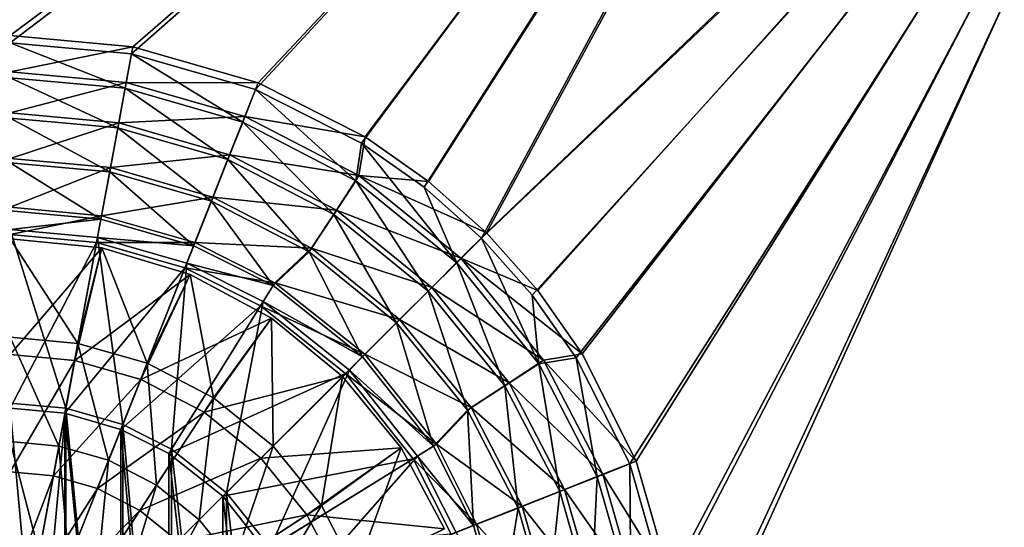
# Model space of a CAD drawing. Header units: metres. Extents: x -904 to 0, y -908 to 0.
# Tile 28 of 161: x -450 to -241, y -455 to -347. Entities that reach past the tile are written whole.
import ezdxf

# ---------------------------------------------------------------- set-up
doc = ezdxf.new("R2010")
doc.units = ezdxf.units.M

msp = doc.modelspace()

# ---------------------------------------------------------------- linework, layer by layer
at = {"layer": 'top0123417'}
for points in [[(-432.493317, -395.925415, 2136.720459), (-452.00235, -394.003937, 2136.720459), (-437.612885, -416.245178, 2147.430908)], [(-452.00235, -394.003937, 2136.720459), (-452.00235, -414.924988, 2147.430908), (-437.612885, -416.245178, 2147.430908)], [(-452.00235, -394.003937, 2136.720459), (-432.493317, -395.925415, 2136.720459), (-452.00235, -394.003937, 2134.872803)], [(-432.493317, -395.925415, 2136.720459), (-432.493317, -395.925415, 2134.872803), (-452.00235, -394.003937, 2134.872803)], [(-452.00235, -394.003937, 2134.872803), (-432.493317, -395.925415, 2134.872803), (-452.00235, -418.614349, 2129.237793)], [(-432.493317, -395.925415, 2134.872803), (-438.28421, -419.872955, 2129.237793), (-452.00235, -418.614349, 2129.237793)], [(-432.493317, -395.925415, 2134.872803), (-413.734009, -401.615997, 2134.872803), (-438.28421, -419.872955, 2129.237793)], [(-437.612885, -416.245178, 2147.430908), (-422.893799, -420.477264, 2147.430908), (-432.493317, -395.925415, 2136.720459)], [(-422.893799, -420.477264, 2147.430908), (-413.734009, -401.615997, 2136.720459), (-432.493317, -395.925415, 2136.720459)], [(-432.493317, -395.925415, 2136.720459), (-413.734009, -401.615997, 2136.720459), (-432.493317, -395.925415, 2134.872803)], [(-413.734009, -401.615997, 2136.720459), (-413.734009, -401.615997, 2134.872803), (-432.493317, -395.925415, 2134.872803)], [(-413.734009, -401.615997, 2134.872803), (-424.251831, -423.907593, 2129.237793), (-438.28421, -419.872955, 2129.237793)], [(-413.734009, -401.615997, 2134.872803), (-396.445313, -410.856995, 2134.872803), (-424.251831, -423.907593, 2129.237793)], [(-413.734009, -401.615997, 2136.720459), (-422.893799, -420.477264, 2147.430908), (-408.729553, -427.815216, 2147.430908)], [(-396.445313, -410.856995, 2136.720459), (-413.734009, -401.615997, 2136.720459), (-408.729553, -427.815216, 2147.430908)], [(-413.734009, -401.615997, 2136.720459), (-396.445313, -410.856995, 2136.720459), (-413.734009, -401.615997, 2134.872803)], [(-396.445313, -410.856995, 2136.720459), (-396.445313, -410.856995, 2134.872803), (-413.734009, -401.615997, 2134.872803)], [(-396.445313, -410.856995, 2134.872803), (-410.748413, -430.903198, 2129.237793), (-424.251831, -423.907593, 2129.237793)], [(-396.445313, -410.856995, 2134.872803), (-381.291656, -423.293274, 2134.872803), (-410.748413, -430.903198, 2129.237793)], [(-396.445313, -410.856995, 2136.720459), (-408.729553, -427.815216, 2147.430908), (-396.085083, -438.08667, 2147.430908)], [(-381.291656, -423.293274, 2136.720459), (-396.445313, -410.856995, 2136.720459), (-396.085083, -438.08667, 2147.430908)], [(-396.445313, -410.856995, 2136.720459), (-381.291656, -423.293274, 2136.720459), (-396.445313, -410.856995, 2134.872803)], [(-381.291656, -423.293274, 2136.720459), (-381.291656, -423.293274, 2134.872803), (-396.445313, -410.856995, 2134.872803)], [(-437.612885, -416.245178, 2147.430908), (-452.00235, -414.924988, 2147.430908), (-441.654572, -438.085907, 2155.62085)], [(-452.00235, -414.924988, 2147.430908), (-452.00235, -437.136505, 2155.62085), (-441.654572, -438.085907, 2155.62085)], [(-441.654572, -438.085907, 2155.62085), (-431.069733, -441.129272, 2155.62085), (-437.612885, -416.245178, 2147.430908)], [(-431.069733, -441.129272, 2155.62085), (-422.893799, -420.477264, 2147.430908), (-437.612885, -416.245178, 2147.430908)], [(-452.00235, -418.614349, 2129.237793), (-438.28421, -419.872955, 2129.237793), (-452.00235, -443.587616, 2125.1875)], [(-438.28421, -419.872955, 2129.237793), (-442.82843, -444.429291, 2125.1875), (-452.00235, -443.587616, 2125.1875)], [(-438.28421, -419.872955, 2129.237793), (-424.251831, -423.907593, 2129.237793), (-442.82843, -444.429291, 2125.1875)], [(-422.893799, -420.477264, 2147.430908), (-431.069733, -441.129272, 2155.62085), (-420.883942, -446.406158, 2155.62085)], [(-408.729553, -427.815216, 2147.430908), (-422.893799, -420.477264, 2147.430908), (-420.883942, -446.406158, 2155.62085)], [(-424.251831, -423.907593, 2129.237793), (-433.444366, -447.127411, 2125.1875), (-442.82843, -444.429291, 2125.1875)], [(-424.251831, -423.907593, 2129.237793), (-410.748413, -430.903198, 2129.237793), (-433.444366, -447.127411, 2125.1875)], [(-381.291656, -423.293274, 2134.872803), (-398.693848, -440.695465, 2129.237793), (-410.748413, -430.903198, 2129.237793)], [(-381.291656, -423.293274, 2134.872803), (-368.855377, -438.44693, 2134.872803), (-398.693848, -440.695465, 2129.237793)], [(-396.085083, -438.08667, 2147.430908), (-385.813599, -450.731171, 2147.430908), (-381.291656, -423.293274, 2136.720459)], [(-385.813599, -450.731171, 2147.430908), (-368.855377, -438.44693, 2136.720459), (-381.291656, -423.293274, 2136.720459)], [(-381.291656, -423.293274, 2136.720459), (-368.855377, -438.44693, 2136.720459), (-381.291656, -423.293274, 2134.872803)], [(-368.855377, -438.44693, 2136.720459), (-368.855377, -438.44693, 2134.872803), (-381.291656, -423.293274, 2134.872803)], [(-408.729553, -427.815216, 2147.430908), (-420.883942, -446.406158, 2155.62085), (-411.790985, -453.792603, 2155.62085)], [(-396.085083, -438.08667, 2147.430908), (-408.729553, -427.815216, 2147.430908), (-411.790985, -453.792603, 2155.62085)], [(-410.748413, -430.903198, 2129.237793), (-424.414032, -451.805695, 2125.1875), (-433.444366, -447.127411, 2125.1875)], [(-410.748413, -430.903198, 2129.237793), (-398.693848, -440.695465, 2129.237793), (-424.414032, -451.805695, 2125.1875)], [(-441.654572, -438.085907, 2155.62085), (-452.00235, -437.136505, 2155.62085), (-445.845917, -460.735443, 2161.084717)], [(-452.00235, -437.136505, 2155.62085), (-452.00235, -460.170593, 2161.084717), (-445.845917, -460.735443, 2161.084717)], [(-445.845917, -460.735443, 2161.084717), (-439.548462, -462.546082, 2161.084717), (-441.654572, -438.085907, 2155.62085)], [(-439.548462, -462.546082, 2161.084717), (-431.069733, -441.129272, 2155.62085), (-441.654572, -438.085907, 2155.62085)], [(-411.790985, -453.792603, 2155.62085), (-404.404572, -462.885529, 2155.62085), (-396.085083, -438.08667, 2147.430908)], [(-404.404572, -462.885529, 2155.62085), (-385.813599, -450.731171, 2147.430908), (-396.085083, -438.08667, 2147.430908)], [(-398.693848, -440.695465, 2129.237793), (-368.855377, -438.44693, 2134.872803), (-388.901611, -452.750031, 2129.237793)], [(-388.901611, -452.750031, 2129.237793), (-368.855377, -438.44693, 2134.872803), (-359.61438, -455.735596, 2134.872803)], [(-385.813599, -450.731171, 2147.430908), (-378.475647, -464.895386, 2147.430908), (-368.855377, -438.44693, 2136.720459)], [(-378.475647, -464.895386, 2147.430908), (-359.61438, -455.735596, 2136.720459), (-368.855377, -438.44693, 2136.720459)], [(-368.855377, -438.44693, 2136.720459), (-359.61438, -455.735596, 2136.720459), (-368.855377, -438.44693, 2134.872803)], [(-359.61438, -455.735596, 2136.720459), (-359.61438, -455.735596, 2134.872803), (-368.855377, -438.44693, 2134.872803)], [(-431.069733, -441.129272, 2155.62085), (-439.548462, -462.546082, 2161.084717), (-433.488403, -465.685577, 2161.084717)], [(-420.883942, -446.406158, 2155.62085), (-431.069733, -441.129272, 2155.62085), (-433.488403, -465.685577, 2161.084717)], [(-424.414032, -451.805695, 2125.1875), (-398.693848, -440.695465, 2129.237793), (-416.3526, -458.354218, 2125.1875)], [(-416.3526, -458.354218, 2125.1875), (-398.693848, -440.695465, 2129.237793), (-388.901611, -452.750031, 2129.237793)], [(-452.00235, -443.587616, 2125.1875), (-442.82843, -444.429291, 2125.1875), (-452.00235, -468.769684, 2122.751953)], [(-442.82843, -444.429291, 2125.1875), (-447.410645, -469.190948, 2122.751953), (-452.00235, -468.769684, 2122.751953)], [(-442.82843, -444.429291, 2125.1875), (-433.444366, -447.127411, 2125.1875), (-447.410645, -469.190948, 2122.751953)], [(-433.444366, -447.127411, 2125.1875), (-442.713745, -470.541412, 2122.751953), (-447.410645, -469.190948, 2122.751953)], [(-433.444366, -447.127411, 2125.1875), (-424.414032, -451.805695, 2125.1875), (-442.713745, -470.541412, 2122.751953)], [(-420.883942, -446.406158, 2155.62085), (-433.488403, -465.685577, 2161.084717), (-428.078552, -470.080139, 2161.084717)], [(-411.790985, -453.792603, 2155.62085), (-420.883942, -446.406158, 2155.62085), (-428.078552, -470.080139, 2161.084717)], [(-442.713745, -470.541412, 2122.751953), (-424.414032, -451.805695, 2125.1875), (-438.193909, -472.882965, 2122.751953)], [(-438.193909, -472.882965, 2122.751953), (-424.414032, -451.805695, 2125.1875), (-416.3526, -458.354218, 2125.1875)], [(-404.404572, -462.885529, 2155.62085), (-399.127686, -473.07135, 2155.62085), (-385.813599, -450.731171, 2147.430908)], [(-399.127686, -473.07135, 2155.62085), (-378.475647, -464.895386, 2147.430908), (-385.813599, -450.731171, 2147.430908)], [(-428.078552, -470.080139, 2161.084717), (-423.68399, -475.48999, 2161.084717), (-411.790985, -453.792603, 2155.62085)], [(-423.68399, -475.48999, 2161.084717), (-404.404572, -462.885529, 2155.62085), (-411.790985, -453.792603, 2155.62085)], [(-409.804108, -466.415619, 2125.1875), (-416.3526, -458.354218, 2125.1875), (-388.901611, -452.750031, 2129.237793)], [(-388.901611, -452.750031, 2129.237793), (-381.905975, -466.253448, 2129.237793), (-409.804108, -466.415619, 2125.1875)], [(-388.901611, -452.750031, 2129.237793), (-359.61438, -455.735596, 2134.872803), (-381.905975, -466.253448, 2129.237793)]]:
    msp.add_3dface(points, dxfattribs=at)
at = {"layer": 'top0123458'}
for points in [[(-465.701691, -69.252586, 123.667824), (-398.51358, -66.948952, 123.728142), (-69.298546, -367.238312, 115.864792)], [(-398.51358, -66.948952, 123.728142), (-66.409767, -334.739563, 116.715805), (-69.298546, -367.238312, 115.864792)], [(-71.331543, -367.102356, 118.869377), (-399.405853, -68.984154, 126.67588), (-466.087311, -71.13604, 126.61953)], [(-71.331543, -367.102356, 118.869377), (-68.556175, -334.272247, 119.729065), (-399.405853, -68.984154, 126.67588)], [(-73.597755, -399.508667, 118.02079), (-466.087311, -71.13604, 126.61953), (-452.00235, -703.006531, 110.073418)], [(-73.597755, -399.508667, 118.02079), (-71.331543, -367.102356, 118.869377), (-466.087311, -71.13604, 126.61953)], [(-452.00235, -701.143799, 107.12117), (-465.701691, -69.252586, 123.667824), (-71.672775, -399.771973, 115.012871)], [(-465.701691, -69.252586, 123.667824), (-69.298546, -367.238312, 115.864792), (-71.672775, -399.771973, 115.012871)], [(-75.417778, -432.574921, 117.154922), (-73.597755, -399.508667, 118.02079), (-452.00235, -703.006531, 110.073418)], [(-71.672775, -399.771973, 115.012871), (-73.531425, -432.316986, 114.160645), (-452.00235, -701.143799, 107.12117)], [(-73.531425, -432.316986, 114.160645), (-74.874588, -464.850952, 113.308716), (-452.00235, -701.143799, 107.12117)], [(-75.417778, -432.574921, 117.154922), (-452.00235, -703.006531, 110.073418), (-76.747665, -466.011627, 116.27935)]]:
    msp.add_3dface(points, dxfattribs=at)
at = {"layer": 'top0123459'}
for points in [[(-720.775391, -194.321701, 2170), (-452.00235, -352.287384, 2170), (-244.002335, -194.321701, 2170)], [(-452.00235, -352.287384, 2170), (-426.206116, -354.654968, 2170), (-244.002335, -194.321701, 2170)], [(-244.002335, -194.321701, 2170), (-426.206116, -354.654968, 2170), (-399.821198, -362.243896, 2170)], [(-399.821198, -362.243896, 2170), (-377.253082, -373.604065, 2170), (-244.002335, -194.321701, 2170)], [(-377.253082, -373.604065, 2170), (-363.926208, -382.980621, 2170), (-244.002335, -194.321701, 2170)], [(-244.002335, -194.321701, 2170), (-363.926208, -382.980621, 2170), (-351.763763, -393.825043, 2170)], [(-244.002335, -194.321701, 2170), (-351.763763, -393.825043, 2170), (-194.320099, -244.003937, 2170)], [(-244.002335, -195.267593, 2167.144043), (-452.00235, -350.752136, 2167.144043), (-720.775391, -195.267593, 2167.144043)], [(-425.934967, -353.143829, 2167.144043), (-452.00235, -350.752136, 2167.144043), (-244.002335, -195.267593, 2167.144043)], [(-399.273254, -360.809631, 2167.144043), (-425.934967, -353.143829, 2167.144043), (-244.002335, -195.267593, 2167.144043)], [(-376.460724, -372.28891, 2167.144043), (-399.273254, -360.809631, 2167.144043), (-244.002335, -195.267593, 2167.144043)], [(-244.002335, -195.267593, 2167.144043), (-362.996796, -381.75827, 2167.144043), (-376.460724, -372.28891, 2167.144043)], [(-350.708008, -392.709625, 2167.144043), (-362.996796, -381.75827, 2167.144043), (-244.002335, -195.267593, 2167.144043)], [(-195.265991, -244.003937, 2167.144043), (-350.708008, -392.709625, 2167.144043), (-244.002335, -195.267593, 2167.144043)], [(-194.320099, -244.003937, 2170), (-351.763763, -393.825043, 2170), (-340.935394, -405.982819, 2170)], [(-195.265991, -244.003937, 2167.144043), (-339.756653, -404.998383, 2167.144043), (-350.708008, -392.709625, 2167.144043)], [(-340.935394, -405.982819, 2170), (-331.572906, -419.302338, 2170), (-194.320099, -244.003937, 2170)], [(-330.287323, -418.462311, 2167.144043), (-339.756653, -404.998383, 2167.144043), (-195.265991, -244.003937, 2167.144043)], [(-331.572906, -419.302338, 2170), (-320.211243, -441.901245, 2170), (-194.320099, -244.003937, 2170)], [(-318.808014, -441.274872, 2167.144043), (-330.287323, -418.462311, 2167.144043), (-195.265991, -244.003937, 2167.144043)], [(-320.211243, -441.901245, 2170), (-312.638031, -468.290619, 2170), (-194.320099, -244.003937, 2170)], [(-195.265991, -244.003937, 2167.144043), (-311.142212, -467.936584, 2167.144043), (-318.808014, -441.274872, 2167.144043)], [(-312.638031, -468.290619, 2170), (-310.285797, -494.047516, 2170), (-194.320099, -244.003937, 2170)], [(-308.750519, -494.003937, 2167.144043), (-311.142212, -467.936584, 2167.144043), (-195.265991, -244.003937, 2167.144043)], [(-194.320099, -244.003937, 2170), (-310.285797, -494.047516, 2170), (-194.320099, -740.804871, 2170)], [(-195.265991, -740.003967, 2167.144043), (-308.750519, -494.003937, 2167.144043), (-195.265991, -244.003937, 2167.144043)], [(-452.00235, -350.752136, 2167.144043), (-425.934967, -353.143829, 2167.144043), (-452.00235, -358.423584, 2158.309082)], [(-426.206116, -354.654968, 2170), (-452.00235, -352.287384, 2170), (-427.558685, -361.957184, 2161.19458)], [(-452.00235, -352.287384, 2170), (-452.00235, -359.713806, 2161.19458), (-427.558685, -361.957184, 2161.19458)], [(-425.934967, -353.143829, 2167.144043), (-427.331726, -360.687042, 2158.309082), (-452.00235, -358.423584, 2158.309082)], [(-425.934967, -353.143829, 2167.144043), (-399.273254, -360.809631, 2167.144043), (-427.331726, -360.687042, 2158.309082)], [(-427.558685, -361.957184, 2161.19458), (-402.554565, -369.148987, 2161.19458), (-426.206116, -354.654968, 2170)], [(-402.554565, -369.148987, 2161.19458), (-399.821198, -362.243896, 2170), (-426.206116, -354.654968, 2170)], [(-452.00235, -358.423584, 2158.309082), (-427.331726, -360.687042, 2158.309082), (-452.00235, -367.189301, 2150.335449)], [(-427.558685, -361.957184, 2161.19458), (-452.00235, -359.713806, 2161.19458), (-429.119843, -370.390656, 2153.199219)], [(-452.00235, -359.713806, 2161.19458), (-452.00235, -368.290588, 2153.199219), (-429.119843, -370.390656, 2153.199219)], [(-427.331726, -360.687042, 2158.309082), (-428.926758, -369.306427, 2150.335449), (-452.00235, -367.189301, 2150.335449)], [(-429.119843, -370.390656, 2153.199219), (-405.712677, -377.123169, 2153.199219), (-427.558685, -361.957184, 2161.19458)], [(-427.331726, -360.687042, 2158.309082), (-402.095917, -367.942902, 2158.309082), (-428.926758, -369.306427, 2150.335449)], [(-405.712677, -377.123169, 2153.199219), (-402.554565, -369.148987, 2161.19458), (-427.558685, -361.957184, 2161.19458)], [(-399.273254, -360.809631, 2167.144043), (-402.095917, -367.942902, 2158.309082), (-427.331726, -360.687042, 2158.309082)], [(-402.554565, -369.148987, 2161.19458), (-378.493713, -381.619232, 2161.19458), (-399.821198, -362.243896, 2170)], [(-399.273254, -360.809631, 2167.144043), (-376.460724, -372.28891, 2167.144043), (-402.095917, -367.942902, 2158.309082)], [(-378.493713, -381.619232, 2161.19458), (-377.253082, -373.604065, 2170), (-399.821198, -362.243896, 2170)], [(-452.00235, -367.189301, 2150.335449), (-428.926758, -369.306427, 2150.335449), (-452.00235, -376.878479, 2143.397461)], [(-429.119843, -370.390656, 2153.199219), (-452.00235, -368.290588, 2153.199219), (-430.852509, -379.750732, 2146.241455)], [(-452.00235, -368.290588, 2153.199219), (-452.00235, -377.809662, 2146.241455), (-430.852509, -379.750732, 2146.241455)], [(-402.095917, -367.942902, 2158.309082), (-405.32254, -376.09317, 2150.335449), (-428.926758, -369.306427, 2150.335449)], [(-402.095917, -367.942902, 2158.309082), (-377.811432, -380.523804, 2158.309082), (-405.32254, -376.09317, 2150.335449)], [(-376.460724, -372.28891, 2167.144043), (-377.811432, -380.523804, 2158.309082), (-402.095917, -367.942902, 2158.309082)], [(-428.926758, -369.306427, 2150.335449), (-430.68985, -378.833862, 2143.397461), (-452.00235, -376.878479, 2143.397461)], [(-430.852509, -379.750732, 2146.241455), (-409.217743, -385.97345, 2146.241455), (-429.119843, -370.390656, 2153.199219)], [(-428.926758, -369.306427, 2150.335449), (-405.32254, -376.09317, 2150.335449), (-430.68985, -378.833862, 2143.397461)], [(-409.217743, -385.97345, 2146.241455), (-405.712677, -377.123169, 2153.199219), (-429.119843, -370.390656, 2153.199219)], [(-405.712677, -377.123169, 2153.199219), (-383.188538, -388.796967, 2153.199219), (-402.554565, -369.148987, 2161.19458)], [(-383.188538, -388.796967, 2153.199219), (-378.493713, -381.619232, 2161.19458), (-402.554565, -369.148987, 2161.19458)], [(-376.460724, -372.28891, 2167.144043), (-362.996796, -381.75827, 2167.144043), (-377.811432, -380.523804, 2158.309082)], [(-378.493713, -381.619232, 2161.19458), (-357.016632, -399.074738, 2161.19458), (-377.253082, -373.604065, 2170)], [(-357.016632, -399.074738, 2161.19458), (-363.926208, -382.980621, 2170), (-377.253082, -373.604065, 2170)], [(-452.00235, -376.878479, 2143.397461), (-430.68985, -378.833862, 2143.397461), (-452.00235, -387.282349, 2137.627441)], [(-405.32254, -376.09317, 2150.335449), (-408.889069, -385.102081, 2143.397461), (-430.68985, -378.833862, 2143.397461)], [(-405.32254, -376.09317, 2150.335449), (-382.608124, -387.860657, 2150.335449), (-408.889069, -385.102081, 2143.397461)], [(-377.811432, -380.523804, 2158.309082), (-382.608124, -387.860657, 2150.335449), (-405.32254, -376.09317, 2150.335449)], [(-430.852509, -379.750732, 2146.241455), (-452.00235, -377.809662, 2146.241455), (-432.707611, -389.775543, 2140.483643)], [(-452.00235, -377.809662, 2146.241455), (-452.00235, -388.004669, 2140.483643), (-432.707611, -389.775543, 2140.483643)], [(-430.68985, -378.833862, 2143.397461), (-432.582336, -389.064148, 2137.627441), (-452.00235, -387.282349, 2137.627441)], [(-430.68985, -378.833862, 2143.397461), (-408.889069, -385.102081, 2143.397461), (-432.582336, -389.064148, 2137.627441)], [(-409.217743, -385.97345, 2146.241455), (-388.399139, -396.763275, 2146.241455), (-405.712677, -377.123169, 2153.199219)], [(-388.399139, -396.763275, 2146.241455), (-383.188538, -388.796967, 2153.199219), (-405.712677, -377.123169, 2153.199219)], [(-432.707611, -389.775543, 2140.483643), (-412.972565, -395.451813, 2140.483643), (-430.852509, -379.750732, 2146.241455)], [(-412.972565, -395.451813, 2140.483643), (-409.217743, -385.97345, 2146.241455), (-430.852509, -379.750732, 2146.241455)], [(-382.608124, -387.860657, 2150.335449), (-377.811432, -380.523804, 2158.309082), (-356.132538, -398.134155, 2158.309082)], [(-362.996796, -381.75827, 2167.144043), (-350.708008, -392.709625, 2167.144043), (-377.811432, -380.523804, 2158.309082)], [(-377.811432, -380.523804, 2158.309082), (-350.708008, -392.709625, 2167.144043), (-356.132538, -398.134155, 2158.309082)], [(-383.188538, -388.796967, 2153.199219), (-363.08313, -405.137634, 2153.199219), (-378.493713, -381.619232, 2161.19458)], [(-363.08313, -405.137634, 2153.199219), (-357.016632, -399.074738, 2161.19458), (-378.493713, -381.619232, 2161.19458)], [(-351.763763, -393.825043, 2170), (-363.926208, -382.980621, 2170), (-357.016632, -399.074738, 2161.19458)], [(-408.889069, -385.102081, 2143.397461), (-412.719543, -394.775116, 2137.627441), (-432.582336, -389.064148, 2137.627441)], [(-408.889069, -385.102081, 2143.397461), (-387.910156, -395.970459, 2143.397461), (-412.719543, -394.775116, 2137.627441)], [(-382.608124, -387.860657, 2150.335449), (-387.910156, -395.970459, 2143.397461), (-408.889069, -385.102081, 2143.397461)], [(-452.00235, -387.282349, 2137.627441), (-432.582336, -389.064148, 2137.627441), (-452.00235, -393.096588, 2137.627441)], [(-412.972565, -395.451813, 2140.483643), (-396.085693, -403.952972, 2140.483643), (-409.217743, -385.97345, 2146.241455)], [(-396.085693, -403.952972, 2140.483643), (-388.399139, -396.763275, 2146.241455), (-409.217743, -385.97345, 2146.241455)], [(-432.707611, -389.775543, 2140.483643), (-452.00235, -388.004669, 2140.483643), (-452.00235, -392.004669, 2140.483643)], [(-452.00235, -393.096588, 2137.627441), (-432.582336, -389.064148, 2137.627441), (-433.64035, -394.781281, 2137.627441)], [(-432.582336, -389.064148, 2137.627441), (-412.719543, -394.775116, 2137.627441), (-433.64035, -394.781281, 2137.627441)], [(-388.399139, -396.763275, 2146.241455), (-369.816132, -411.866638, 2146.241455), (-383.188538, -388.796967, 2153.199219)], [(-387.910156, -395.970459, 2143.397461), (-382.608124, -387.860657, 2150.335449), (-362.330841, -404.332458, 2150.335449)], [(-369.816132, -411.866638, 2146.241455), (-363.08313, -405.137634, 2153.199219), (-383.188538, -388.796967, 2153.199219)], [(-362.330841, -404.332458, 2150.335449), (-382.608124, -387.860657, 2150.335449), (-356.132538, -398.134155, 2158.309082)], [(-432.707611, -389.775543, 2140.483643), (-452.00235, -392.004669, 2140.483643), (-433.43399, -393.709045, 2140.483643)], [(-412.972565, -395.451813, 2140.483643), (-432.707611, -389.775543, 2140.483643), (-433.43399, -393.709045, 2140.483643)], [(-452.00235, -428.95462, 2170), (-440.160522, -430.041565, 2170), (-452.00235, -392.004669, 2140.483643)], [(-440.160522, -430.041565, 2170), (-433.43399, -393.709045, 2140.483643), (-452.00235, -392.004669, 2140.483643)], [(-452.00235, -393.096588, 2137.627441), (-433.64035, -394.781281, 2137.627441), (-452.00235, -430.046539, 2167.144043)], [(-440.160522, -430.041565, 2170), (-428.04837, -433.525665, 2170), (-433.43399, -393.709045, 2140.483643)], [(-428.04837, -433.525665, 2170), (-414.441803, -399.172211, 2140.483643), (-433.43399, -393.709045, 2140.483643)], [(-412.972565, -395.451813, 2140.483643), (-433.43399, -393.709045, 2140.483643), (-414.441803, -399.172211, 2140.483643)], [(-357.016632, -399.074738, 2161.19458), (-339.573914, -420.562225, 2161.19458), (-351.763763, -393.825043, 2170)], [(-350.708008, -392.709625, 2167.144043), (-339.756653, -404.998383, 2167.144043), (-356.132538, -398.134155, 2158.309082)], [(-339.573914, -420.562225, 2161.19458), (-340.935394, -405.982819, 2170), (-351.763763, -393.825043, 2170)], [(-433.64035, -394.781281, 2137.627441), (-440.364075, -431.114349, 2167.144043), (-452.00235, -430.046539, 2167.144043)], [(-433.64035, -394.781281, 2137.627441), (-414.85968, -400.181122, 2137.627441), (-440.364075, -431.114349, 2167.144043)], [(-433.64035, -394.781281, 2137.627441), (-412.719543, -394.775116, 2137.627441), (-414.85968, -400.181122, 2137.627441)], [(-412.719543, -394.775116, 2137.627441), (-395.717621, -403.331299, 2137.627441), (-414.85968, -400.181122, 2137.627441)], [(-396.085693, -403.952972, 2140.483643), (-412.972565, -395.451813, 2140.483643), (-414.441803, -399.172211, 2140.483643)], [(-387.910156, -395.970459, 2143.397461), (-395.717621, -403.331299, 2137.627441), (-412.719543, -394.775116, 2137.627441)], [(-396.085693, -403.952972, 2140.483643), (-377.027222, -419.073456, 2140.483643), (-388.399139, -396.763275, 2146.241455)], [(-395.717621, -403.331299, 2137.627441), (-387.910156, -395.970459, 2143.397461), (-369.182129, -411.183746, 2143.397461)], [(-377.027222, -419.073456, 2140.483643), (-369.816132, -411.866638, 2146.241455), (-388.399139, -396.763275, 2146.241455)], [(-369.182129, -411.183746, 2143.397461), (-387.910156, -395.970459, 2143.397461), (-362.330841, -404.332458, 2150.335449)], [(-428.04837, -433.525665, 2170), (-417.675049, -438.749542, 2170), (-414.441803, -399.172211, 2140.483643)], [(-417.675049, -438.749542, 2170), (-398.191193, -407.354004, 2140.483643), (-414.441803, -399.172211, 2140.483643)], [(-396.085693, -403.952972, 2140.483643), (-414.441803, -399.172211, 2140.483643), (-398.191193, -407.354004, 2140.483643)], [(-363.08313, -405.137634, 2153.199219), (-346.754425, -425.252747, 2153.199219), (-357.016632, -399.074738, 2161.19458)], [(-362.330841, -404.332458, 2150.335449), (-356.132538, -398.134155, 2158.309082), (-338.522186, -419.813049, 2158.309082)], [(-346.754425, -425.252747, 2153.199219), (-339.573914, -420.562225, 2161.19458), (-357.016632, -399.074738, 2161.19458)], [(-356.132538, -398.134155, 2158.309082), (-339.756653, -404.998383, 2167.144043), (-330.287323, -418.462311, 2167.144043)], [(-356.132538, -398.134155, 2158.309082), (-330.287323, -418.462311, 2167.144043), (-338.522186, -419.813049, 2158.309082)], [(-414.85968, -400.181122, 2137.627441), (-428.46048, -434.536896, 2167.144043), (-440.364075, -431.114349, 2167.144043)], [(-414.85968, -400.181122, 2137.627441), (-398.782593, -408.272064, 2137.627441), (-428.46048, -434.536896, 2167.144043)], [(-414.85968, -400.181122, 2137.627441), (-395.717621, -403.331299, 2137.627441), (-398.782593, -408.272064, 2137.627441)], [(-395.717621, -403.331299, 2137.627441), (-376.538788, -418.540375, 2137.627441), (-398.782593, -408.272064, 2137.627441)], [(-377.027222, -419.073456, 2140.483643), (-396.085693, -403.952972, 2140.483643), (-398.191193, -407.354004, 2140.483643)], [(-376.538788, -418.540375, 2137.627441), (-395.717621, -403.331299, 2137.627441), (-369.182129, -411.183746, 2143.397461)], [(-369.816132, -411.866638, 2146.241455), (-354.723846, -430.458618, 2146.241455), (-363.08313, -405.137634, 2153.199219)], [(-369.182129, -411.183746, 2143.397461), (-362.330841, -404.332458, 2150.335449), (-345.85907, -424.609741, 2150.335449)], [(-354.723846, -430.458618, 2146.241455), (-346.754425, -425.252747, 2153.199219), (-363.08313, -405.137634, 2153.199219)], [(-345.85907, -424.609741, 2150.335449), (-362.330841, -404.332458, 2150.335449), (-338.522186, -419.813049, 2158.309082)], [(-331.572906, -419.302338, 2170), (-340.935394, -405.982819, 2170), (-339.573914, -420.562225, 2161.19458)], [(-398.782593, -408.272064, 2137.627441), (-418.260773, -439.671112, 2167.144043), (-428.46048, -434.536896, 2167.144043)], [(-398.782593, -408.272064, 2137.627441), (-380.650055, -422.651672, 2137.627441), (-418.260773, -439.671112, 2167.144043)], [(-417.675049, -438.749542, 2170), (-405.987854, -448.024811, 2170), (-398.191193, -407.354004, 2140.483643)], [(-405.987854, -448.024811, 2170), (-379.85022, -421.907318, 2140.483643), (-398.191193, -407.354004, 2140.483643)], [(-398.782593, -408.272064, 2137.627441), (-376.538788, -418.540375, 2137.627441), (-380.650055, -422.651672, 2137.627441)], [(-377.027222, -419.073456, 2140.483643), (-398.191193, -407.354004, 2140.483643), (-379.85022, -421.907318, 2140.483643)], [(-377.027222, -419.073456, 2140.483643), (-361.92923, -438.122986, 2140.483643), (-369.816132, -411.866638, 2146.241455)], [(-376.538788, -418.540375, 2137.627441), (-369.182129, -411.183746, 2143.397461), (-353.968872, -429.911743, 2143.397461)], [(-361.92923, -438.122986, 2140.483643), (-354.723846, -430.458618, 2146.241455), (-369.816132, -411.866638, 2146.241455)], [(-353.968872, -429.911743, 2143.397461), (-369.182129, -411.183746, 2143.397461), (-345.85907, -424.609741, 2150.335449)], [(-376.538788, -418.540375, 2137.627441), (-361.329681, -437.719208, 2137.627441), (-380.650055, -422.651672, 2137.627441)], [(-361.329681, -437.719208, 2137.627441), (-376.538788, -418.540375, 2137.627441), (-353.968872, -429.911743, 2143.397461)], [(-330.287323, -418.462311, 2167.144043), (-318.808014, -441.274872, 2167.144043), (-338.522186, -419.813049, 2158.309082)], [(-361.92923, -438.122986, 2140.483643), (-377.027222, -419.073456, 2140.483643), (-379.85022, -421.907318, 2140.483643)], [(-346.754425, -425.252747, 2153.199219), (-335.094025, -447.783844, 2153.199219), (-339.573914, -420.562225, 2161.19458)], [(-345.85907, -424.609741, 2150.335449), (-338.522186, -419.813049, 2158.309082), (-325.941315, -444.097534, 2158.309082)], [(-339.573914, -420.562225, 2161.19458), (-327.117981, -444.630493, 2161.19458), (-331.572906, -419.302338, 2170)], [(-335.094025, -447.783844, 2153.199219), (-327.117981, -444.630493, 2161.19458), (-339.573914, -420.562225, 2161.19458)], [(-338.522186, -419.813049, 2158.309082), (-318.808014, -441.274872, 2167.144043), (-325.941315, -444.097534, 2158.309082)], [(-327.117981, -444.630493, 2161.19458), (-320.211243, -441.901245, 2170), (-331.572906, -419.302338, 2170)], [(-380.650055, -422.651672, 2137.627441), (-406.777618, -448.779236, 2167.144043), (-418.260773, -439.671112, 2167.144043)], [(-380.650055, -422.651672, 2137.627441), (-366.270477, -440.78418, 2137.627441), (-406.777618, -448.779236, 2167.144043)], [(-405.987854, -448.024811, 2170), (-396.730255, -459.705109, 2170), (-379.85022, -421.907318, 2140.483643)], [(-396.730255, -459.705109, 2170), (-365.324829, -440.237183, 2140.483643), (-379.85022, -421.907318, 2140.483643)], [(-380.650055, -422.651672, 2137.627441), (-361.329681, -437.719208, 2137.627441), (-366.270477, -440.78418, 2137.627441)], [(-361.92923, -438.122986, 2140.483643), (-379.85022, -421.907318, 2140.483643), (-365.324829, -440.237183, 2140.483643)], [(-354.723846, -430.458618, 2146.241455), (-343.946381, -451.283661, 2146.241455), (-346.754425, -425.252747, 2153.199219)], [(-353.968872, -429.911743, 2143.397461), (-345.85907, -424.609741, 2150.335449), (-334.091583, -447.324158, 2150.335449)], [(-343.946381, -451.283661, 2146.241455), (-335.094025, -447.783844, 2153.199219), (-346.754425, -425.252747, 2153.199219)], [(-334.091583, -447.324158, 2150.335449), (-345.85907, -424.609741, 2150.335449), (-325.941315, -444.097534, 2158.309082)], [(-452.00235, -428.95462, 2170), (-452.00235, -559.053284, 2170), (-440.160522, -430.041565, 2170)], [(-452.00235, -559.053284, 2170), (-440.25882, -557.984436, 2170), (-440.160522, -430.041565, 2170)], [(-440.364075, -431.114349, 2167.144043), (-440.364075, -556.893555, 2167.144043), (-452.00235, -430.046539, 2167.144043)], [(-440.364075, -556.893555, 2167.144043), (-452.00235, -557.961365, 2167.144043), (-452.00235, -430.046539, 2167.144043)], [(-428.46048, -434.536896, 2167.144043), (-428.46048, -553.471008, 2167.144043), (-440.364075, -431.114349, 2167.144043)], [(-428.46048, -553.471008, 2167.144043), (-440.364075, -556.893555, 2167.144043), (-440.364075, -431.114349, 2167.144043)], [(-440.160522, -430.041565, 2170), (-440.25882, -557.984436, 2170), (-428.141388, -554.518982, 2170)], [(-440.160522, -430.041565, 2170), (-428.141388, -554.518982, 2170), (-428.04837, -433.525665, 2170)], [(-361.92923, -438.122986, 2140.483643), (-353.426971, -455.032837, 2140.483643), (-354.723846, -430.458618, 2146.241455)], [(-361.329681, -437.719208, 2137.627441), (-353.968872, -429.911743, 2143.397461), (-343.100464, -450.890686, 2143.397461)], [(-353.426971, -455.032837, 2140.483643), (-343.946381, -451.283661, 2146.241455), (-354.723846, -430.458618, 2146.241455)], [(-343.100464, -450.890686, 2143.397461), (-353.968872, -429.911743, 2143.397461), (-334.091583, -447.324158, 2150.335449)], [(-428.141388, -554.518982, 2170), (-417.731812, -549.293579, 2170), (-428.04837, -433.525665, 2170)], [(-428.04837, -433.525665, 2170), (-417.731812, -549.293579, 2170), (-417.675049, -438.749542, 2170)], [(-418.260773, -439.671112, 2167.144043), (-418.260773, -548.336792, 2167.144043), (-428.46048, -434.536896, 2167.144043)], [(-418.260773, -548.336792, 2167.144043), (-428.46048, -553.471008, 2167.144043), (-428.46048, -434.536896, 2167.144043)], [(-361.329681, -437.719208, 2137.627441), (-352.773499, -454.721161, 2137.627441), (-366.270477, -440.78418, 2137.627441)], [(-352.773499, -454.721161, 2137.627441), (-361.329681, -437.719208, 2137.627441), (-343.100464, -450.890686, 2143.397461)], [(-406.777618, -448.779236, 2167.144043), (-406.777618, -539.228638, 2167.144043), (-418.260773, -439.671112, 2167.144043)], [(-406.777618, -539.228638, 2167.144043), (-418.260773, -548.336792, 2167.144043), (-418.260773, -439.671112, 2167.144043)], [(-417.731812, -549.293579, 2170), (-406.058624, -540.053772, 2170), (-417.675049, -438.749542, 2170)], [(-417.675049, -438.749542, 2170), (-406.058624, -540.053772, 2170), (-405.987854, -448.024811, 2170)], [(-353.426971, -455.032837, 2140.483643), (-361.92923, -438.122986, 2140.483643), (-365.324829, -440.237183, 2140.483643)], [(-366.270477, -440.78418, 2137.627441), (-397.669525, -460.26236, 2167.144043), (-406.777618, -448.779236, 2167.144043)], [(-366.270477, -440.78418, 2137.627441), (-358.179535, -456.861298, 2137.627441), (-397.669525, -460.26236, 2167.144043)], [(-396.730255, -459.705109, 2170), (-391.505676, -470.096466, 2170), (-365.324829, -440.237183, 2140.483643)], [(-391.505676, -470.096466, 2170), (-357.141754, -456.516327, 2140.483643), (-365.324829, -440.237183, 2140.483643)], [(-366.270477, -440.78418, 2137.627441), (-352.773499, -454.721161, 2137.627441), (-358.179535, -456.861298, 2137.627441)], [(-353.426971, -455.032837, 2140.483643), (-365.324829, -440.237183, 2140.483643), (-357.141754, -456.516327, 2140.483643)], [(-327.117981, -444.630493, 2161.19458), (-319.94104, -469.638885, 2161.19458), (-320.211243, -441.901245, 2170)], [(-318.808014, -441.274872, 2167.144043), (-311.142212, -467.936584, 2167.144043), (-325.941315, -444.097534, 2158.309082)], [(-319.94104, -469.638885, 2161.19458), (-312.638031, -468.290619, 2170), (-320.211243, -441.901245, 2170)], [(-334.091583, -447.324158, 2150.335449), (-325.941315, -444.097534, 2158.309082), (-318.685455, -469.333313, 2158.309082)], [(-325.941315, -444.097534, 2158.309082), (-311.142212, -467.936584, 2167.144043), (-318.685455, -469.333313, 2158.309082)], [(-335.094025, -447.783844, 2153.199219), (-328.375458, -471.195007, 2153.199219), (-327.117981, -444.630493, 2161.19458)], [(-328.375458, -471.195007, 2153.199219), (-319.94104, -469.638885, 2161.19458), (-327.117981, -444.630493, 2161.19458)], [(-406.058624, -540.053772, 2170), (-396.765717, -528.359863, 2170), (-405.987854, -448.024811, 2170)], [(-405.987854, -448.024811, 2170), (-396.765717, -528.359863, 2170), (-396.730255, -459.705109, 2170)], [(-343.946381, -451.283661, 2146.241455), (-337.736572, -472.922119, 2146.241455), (-335.094025, -447.783844, 2153.199219)], [(-343.100464, -450.890686, 2143.397461), (-334.091583, -447.324158, 2150.335449), (-327.30484, -470.928375, 2150.335449)], [(-337.736572, -472.922119, 2146.241455), (-328.375458, -471.195007, 2153.199219), (-335.094025, -447.783844, 2153.199219)], [(-327.30484, -470.928375, 2150.335449), (-334.091583, -447.324158, 2150.335449), (-318.685455, -469.333313, 2158.309082)], [(-397.669525, -460.26236, 2167.144043), (-397.669525, -527.745544, 2167.144043), (-406.777618, -448.779236, 2167.144043)], [(-397.669525, -527.745544, 2167.144043), (-406.777618, -539.228638, 2167.144043), (-406.777618, -448.779236, 2167.144043)], [(-353.426971, -455.032837, 2140.483643), (-347.762482, -474.77121, 2140.483643), (-343.946381, -451.283661, 2146.241455)], [(-352.773499, -454.721161, 2137.627441), (-343.100464, -450.890686, 2143.397461), (-336.832245, -472.691437, 2143.397461)], [(-347.762482, -474.77121, 2140.483643), (-337.736572, -472.922119, 2146.241455), (-343.946381, -451.283661, 2146.241455)], [(-336.832245, -472.691437, 2143.397461), (-343.100464, -450.890686, 2143.397461), (-327.30484, -470.928375, 2150.335449)], [(-352.773499, -454.721161, 2137.627441), (-347.062531, -474.583923, 2137.627441), (-358.179535, -456.861298, 2137.627441)], [(-347.762482, -474.77121, 2140.483643), (-353.426971, -455.032837, 2140.483643), (-357.141754, -456.516327, 2140.483643)], [(-347.062531, -474.583923, 2137.627441), (-352.773499, -454.721161, 2137.627441), (-336.832245, -472.691437, 2143.397461)]]:
    msp.add_3dface(points, dxfattribs=at)

doc.saveas('drawing.dxf')
